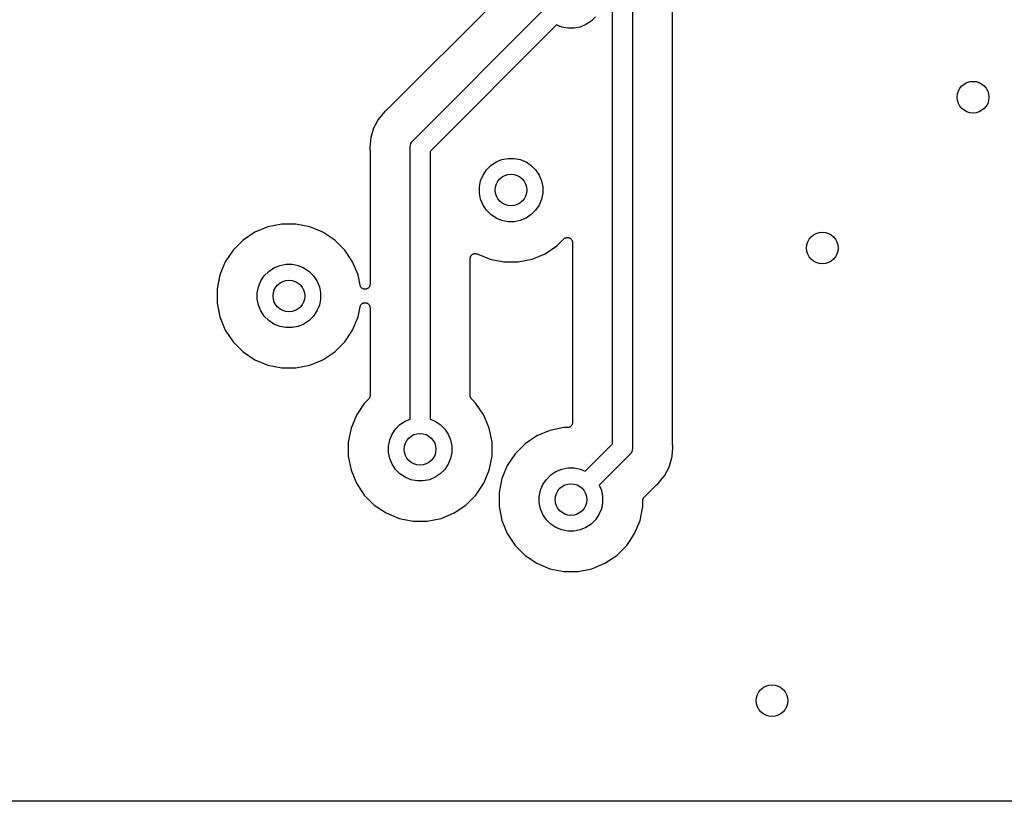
# Model space of a CAD drawing. Extents: x 1 to 139, y -76 to -1.
# Tile 12 of 20: x 50 to 63, y -76 to -66. Entities that reach past the tile are written whole.
import ezdxf

# ---------------------------------------------------------------- set-up
doc = ezdxf.new("R2010")
doc.units = 0
doc.header["$MEASUREMENT"] = 0
doc.layers.add('BLACK', color=7, linetype='CONTINUOUS')

msp = doc.modelspace()

# ---------------------------------------------------------------- linework, layer by layer
at = {"layer": 'BLACK', "linetype": 'CONTINUOUS'}
for p, q in [((57.927, -60.6531), (57.927, -71.0969)), ((58.435, -71.0688), (58.435, -60.6812)), ((57.677, -71.0512), (57.677, -60.6988)), ((56.2234, -65.4364), (54.8216, -66.8382)), ((55.161, -67.2173), (56.7921, -65.5861)), ((57.4607, -65.66), (57.405, -65.7157)), ((56.9689, -65.7629), (55.37, -67.3618)), ((57.0333, -65.7896), (56.9689, -65.7629)), ((57.1106, -65.805), (57.0333, -65.7896)), ((57.2667, -65.7896), (57.1894, -65.805)), ((57.3395, -65.7595), (57.2667, -65.7896)), ((57.405, -65.7157), (57.3395, -65.7595)), ((57.1894, -65.805), (57.1106, -65.805)), ((54.7952, -66.8602), (54.7161, -66.9566)), ((54.817, -66.8424), (54.7952, -66.8602)), ((54.8189, -66.8405), (54.817, -66.8424)), ((54.821, -66.8388), (54.8189, -66.8405)), ((54.8216, -66.8382), (54.821, -66.8388)), ((54.6778, -67.0284), (54.6574, -67.0666)), ((54.7161, -66.9566), (54.6778, -67.0284)), ((54.6778, -67.0284), (54.6778, -67.0284)), ((54.6574, -67.0666), (54.6212, -67.1859)), ((54.6212, -67.1859), (54.6089, -67.31)), ((55.12, -67.3039), (55.1218, -67.2855)), ((55.1218, -67.2855), (55.129, -67.2619)), ((55.129, -67.2619), (55.1406, -67.2402)), ((55.1406, -67.2402), (55.1562, -67.2212)), ((55.1562, -67.2212), (55.161, -67.2173)), ((54.6089, -67.31), (54.6117, -67.338)), ((54.6117, -67.338), (54.6118, -67.3389)), ((54.6118, -67.3389), (54.6117, -67.3416)), ((54.6117, -67.3416), (54.612, -67.3442)), ((54.612, -67.3442), (54.612, -69.0365)), ((55.1194, -67.31), (55.12, -67.3039)), ((55.12, -67.3161), (55.1194, -67.31)), ((55.12, -67.3039), (55.12, -67.3039)), ((55.12, -70.7388), (55.12, -67.3161)), ((55.37, -67.3618), (55.37, -70.7388)), ((56.1388, -67.5368), (56.2043, -67.493)), ((56.2043, -67.493), (56.2771, -67.4629)), ((56.2771, -67.4629), (56.3544, -67.4475)), ((56.3544, -67.4475), (56.4332, -67.4475)), ((56.4332, -67.4475), (56.5105, -67.4629)), ((56.5105, -67.4629), (56.5833, -67.493)), ((56.5833, -67.493), (56.6488, -67.5368)), ((56.0092, -67.7308), (56.0393, -67.658)), ((56.0393, -67.658), (56.0831, -67.5925)), ((56.0831, -67.5925), (56.1388, -67.5368)), ((56.6488, -67.5368), (56.7045, -67.5925)), ((56.7045, -67.5925), (56.7483, -67.658)), ((56.7483, -67.658), (56.7784, -67.7308)), ((55.9938, -67.8081), (56.0092, -67.7308)), ((56.7784, -67.7308), (56.7938, -67.8081)), ((55.9938, -67.8869), (55.9938, -67.8081)), ((56.0092, -67.9642), (55.9938, -67.8869)), ((56.7938, -67.8869), (56.7784, -67.9642)), ((56.7938, -67.8081), (56.7938, -67.8869)), ((56.0393, -68.037), (56.0092, -67.9642)), ((56.7784, -67.9642), (56.7483, -68.037)), ((56.0831, -68.1025), (56.0393, -68.037)), ((56.1388, -68.1582), (56.0831, -68.1025)), ((56.7045, -68.1025), (56.6488, -68.1582)), ((56.7483, -68.037), (56.7045, -68.1025)), ((53.4981, -68.277), (53.3226, -68.3119)), ((53.6769, -68.277), (53.4981, -68.277)), ((53.8524, -68.3119), (53.6769, -68.277)), ((56.2043, -68.202), (56.1388, -68.1582)), ((56.2771, -68.2321), (56.2043, -68.202)), ((56.3544, -68.2475), (56.2771, -68.2321)), ((56.4332, -68.2475), (56.3544, -68.2475)), ((56.5105, -68.2321), (56.4332, -68.2475)), ((56.5833, -68.202), (56.5105, -68.2321)), ((56.6488, -68.1582), (56.5833, -68.202)), ((53.1574, -68.3803), (53.0087, -68.4797)), ((53.3226, -68.3119), (53.1574, -68.3803)), ((54.0176, -68.3803), (53.8524, -68.3119)), ((54.1663, -68.4797), (54.0176, -68.3803)), ((53.0087, -68.4797), (52.8822, -68.6062)), ((54.2928, -68.6062), (54.1663, -68.4797)), ((56.9726, -68.5528), (57.0606, -68.4648)), ((57.0606, -68.4648), (57.0611, -68.4643)), ((57.0611, -68.4643), (57.0612, -68.4642)), ((57.0611, -68.4643), (57.0611, -68.4643)), ((57.0611, -68.4643), (57.0611, -68.4643)), ((57.0612, -68.4642), (57.0659, -68.4604)), ((57.0659, -68.4604), (57.0707, -68.4566)), ((57.0707, -68.4566), (57.0708, -68.4565)), ((57.0708, -68.4565), (57.0709, -68.4565)), ((57.0709, -68.4565), (57.0761, -68.4537)), ((57.0761, -68.4537), (57.0817, -68.4508)), ((57.0817, -68.4508), (57.0818, -68.4508)), ((57.0818, -68.4508), (57.0819, -68.4508)), ((57.0819, -68.4508), (57.0877, -68.4491)), ((57.0877, -68.4491), (57.0936, -68.4473)), ((57.0936, -68.4473), (57.0937, -68.4473)), ((57.0937, -68.4473), (57.0938, -68.4473)), ((57.0938, -68.4473), (57.0999, -68.4468)), ((57.0999, -68.4468), (57.1059, -68.4462)), ((57.1059, -68.4462), (57.1061, -68.4462)), ((57.1061, -68.4462), (57.1062, -68.4462)), ((57.1062, -68.4462), (57.1122, -68.4469)), ((57.1122, -68.4469), (57.1183, -68.4475)), ((57.1183, -68.4475), (57.1184, -68.4475)), ((57.1184, -68.4475), (57.1185, -68.4476)), ((57.1185, -68.4476), (57.1244, -68.4494)), ((57.1244, -68.4494), (57.1301, -68.4512)), ((57.1301, -68.4512), (57.1302, -68.4512)), ((57.1302, -68.4512), (57.1303, -68.4513)), ((57.1303, -68.4513), (57.1356, -68.4541)), ((57.1356, -68.4541), (57.141, -68.4571)), ((57.141, -68.4571), (57.1411, -68.4571)), ((57.1411, -68.4571), (57.1412, -68.4572)), ((57.1412, -68.4572), (57.1457, -68.4609)), ((57.1457, -68.4609), (57.1506, -68.465)), ((57.1506, -68.465), (57.1506, -68.4651)), ((57.1506, -68.4651), (57.1507, -68.4651)), ((57.1507, -68.4651), (57.1545, -68.4698)), ((57.1545, -68.4698), (57.1584, -68.4746)), ((57.1584, -68.4746), (57.1584, -68.4747)), ((57.1584, -68.4747), (57.1585, -68.4748)), ((57.1585, -68.4748), (57.1613, -68.48)), ((57.1613, -68.48), (57.1642, -68.4855)), ((57.1642, -68.4855), (57.1642, -68.4856)), ((57.1642, -68.4856), (57.1643, -68.4857)), ((57.1643, -68.4857), (57.166, -68.4913)), ((57.166, -68.4913), (57.1678, -68.4974)), ((57.1678, -68.4974), (57.1678, -68.4975)), ((57.1678, -68.4975), (57.1678, -68.4976)), ((57.1678, -68.4976), (57.1684, -68.5033)), ((57.1684, -68.5033), (57.169, -68.5097)), ((57.169, -68.5097), (57.169, -70.7835)), ((52.8822, -68.6062), (52.7828, -68.7549)), ((54.3922, -68.7549), (54.2928, -68.6062)), ((55.9121, -68.6558), (55.9174, -68.6529)), ((55.9174, -68.6529), (55.9176, -68.6529)), ((55.9176, -68.6529), (55.9177, -68.6528)), ((55.9177, -68.6528), (55.9235, -68.6511)), ((55.9235, -68.6511), (55.9293, -68.6494)), ((55.9293, -68.6494), (55.9294, -68.6494)), ((55.9294, -68.6494), (55.9296, -68.6493)), ((55.9296, -68.6493), (55.9355, -68.6488)), ((55.9355, -68.6488), (55.9416, -68.6482)), ((55.9416, -68.6482), (55.9418, -68.6482)), ((55.9418, -68.6482), (55.9419, -68.6482)), ((55.9419, -68.6482), (55.9479, -68.6488)), ((55.9479, -68.6488), (55.9539, -68.6494)), ((55.9539, -68.6494), (55.9541, -68.6495)), ((55.9541, -68.6495), (55.9543, -68.6495)), ((55.9543, -68.6495), (55.96, -68.6513)), ((55.96, -68.6513), (55.9658, -68.653)), ((55.9658, -68.653), (56.1289, -68.7206)), ((56.6587, -68.7206), (56.8239, -68.6522)), ((56.8239, -68.6522), (56.9726, -68.5528)), ((52.7828, -68.7549), (52.7144, -68.9201)), ((54.4606, -68.9201), (54.3922, -68.7549)), ((55.878, -68.7108), (55.8787, -68.7049)), ((55.878, -68.7111), (55.878, -68.7108)), ((55.878, -68.7112), (55.878, -68.7111)), ((55.878, -68.7111), (55.878, -68.7111)), ((55.878, -68.7117), (55.878, -68.7112)), ((55.878, -70.4426), (55.878, -68.7117)), ((55.8787, -68.7049), (55.8793, -68.6988)), ((55.8793, -68.6988), (55.8794, -68.6987)), ((55.8794, -68.6985), (55.8812, -68.6928)), ((55.8794, -68.6987), (55.8794, -68.6985)), ((55.8812, -68.6928), (55.883, -68.687)), ((55.883, -68.687), (55.8831, -68.6868)), ((55.8831, -68.6867), (55.8861, -68.6812)), ((55.8831, -68.6868), (55.8831, -68.6867)), ((55.8861, -68.6812), (55.8889, -68.6761)), ((55.8889, -68.6761), (55.889, -68.676)), ((55.889, -68.676), (55.8891, -68.6758)), ((55.8891, -68.6758), (55.893, -68.6711)), ((55.893, -68.6711), (55.8968, -68.6666)), ((55.8968, -68.6666), (55.897, -68.6665)), ((55.897, -68.6665), (55.8971, -68.6663)), ((55.8971, -68.6663), (55.9019, -68.6625)), ((55.9019, -68.6625), (55.9065, -68.6587)), ((55.9065, -68.6587), (55.9066, -68.6587)), ((55.9066, -68.6587), (55.9067, -68.6586)), ((55.9067, -68.6586), (55.9121, -68.6558)), ((56.1289, -68.7206), (56.3044, -68.7555)), ((56.3044, -68.7555), (56.4832, -68.7555)), ((56.4832, -68.7555), (56.6587, -68.7206)), ((53.2768, -68.93), (53.3325, -68.8743)), ((53.3325, -68.8743), (53.398, -68.8305)), ((53.398, -68.8305), (53.4708, -68.8004)), ((53.4708, -68.8004), (53.5481, -68.785)), ((53.5481, -68.785), (53.6269, -68.785)), ((53.6269, -68.785), (53.7042, -68.8004)), ((53.7042, -68.8004), (53.777, -68.8305)), ((53.777, -68.8305), (53.8425, -68.8743)), ((53.8425, -68.8743), (53.8982, -68.93)), ((52.7144, -68.9201), (52.6795, -69.0956)), ((53.2029, -69.0683), (53.233, -68.9955)), ((53.233, -68.9955), (53.2768, -68.93)), ((53.8982, -68.93), (53.942, -68.9955)), ((53.942, -68.9955), (53.9721, -69.0683)), ((54.4862, -69.0489), (54.4606, -68.9201)), ((52.6795, -69.0956), (52.6795, -69.2744)), ((53.1875, -69.1456), (53.2029, -69.0683)), ((53.1875, -69.2244), (53.1875, -69.1456)), ((53.9721, -69.0683), (53.9875, -69.1456)), ((53.9875, -69.1456), (53.9875, -69.2244)), ((54.4879, -69.0546), (54.4862, -69.0489)), ((54.4898, -69.0607), (54.4879, -69.0546)), ((54.4898, -69.0608), (54.4898, -69.0607)), ((54.4928, -69.0663), (54.4898, -69.0608)), ((54.4898, -69.0608), (54.4898, -69.0608)), ((54.4956, -69.0717), (54.4928, -69.0663)), ((54.4993, -69.0762), (54.4956, -69.0717)), ((54.4956, -69.0717), (54.4956, -69.0717)), ((54.4956, -69.0717), (54.4956, -69.0717)), ((54.5034, -69.0813), (54.4993, -69.0762)), ((54.5035, -69.0813), (54.5034, -69.0813)), ((54.5078, -69.0849), (54.5035, -69.0813)), ((54.5035, -69.0813), (54.5035, -69.0813)), ((54.513, -69.0892), (54.5078, -69.0849)), ((54.519, -69.0924), (54.513, -69.0892)), ((54.513, -69.0892), (54.513, -69.0892)), ((54.513, -69.0892), (54.513, -69.0892)), ((54.5239, -69.0951), (54.519, -69.0924)), ((54.5303, -69.097), (54.5239, -69.0951)), ((54.5239, -69.0951), (54.5239, -69.0951)), ((54.5239, -69.0951), (54.5239, -69.0951)), ((54.5357, -69.0987), (54.5303, -69.097)), ((54.5358, -69.0987), (54.5357, -69.0987)), ((54.5423, -69.0994), (54.5358, -69.0987)), ((54.5358, -69.0987), (54.5358, -69.0987)), ((54.5481, -69.1), (54.5423, -69.0994)), ((54.5548, -69.0994), (54.5481, -69.1)), ((54.5481, -69.1), (54.5481, -69.1)), ((54.5481, -69.1), (54.5481, -69.1)), ((54.5604, -69.0989), (54.5548, -69.0994)), ((54.5605, -69.0989), (54.5604, -69.0989)), ((54.5604, -69.0989), (54.5604, -69.0989)), ((54.5666, -69.0971), (54.5605, -69.0989)), ((54.5723, -69.0954), (54.5666, -69.0971)), ((54.5775, -69.0927), (54.5723, -69.0954)), ((54.5723, -69.0954), (54.5723, -69.0954)), ((54.5723, -69.0954), (54.5723, -69.0954)), ((54.5833, -69.0897), (54.5775, -69.0927)), ((54.5885, -69.0855), (54.5833, -69.0896)), ((54.5833, -69.0896), (54.5833, -69.0896)), ((54.5833, -69.0896), (54.5833, -69.0897)), ((54.5929, -69.0819), (54.5885, -69.0855)), ((54.593, -69.0819), (54.5929, -69.0819)), ((54.5929, -69.0819), (54.5929, -69.0819)), ((54.5971, -69.0769), (54.593, -69.0819)), ((54.6009, -69.0724), (54.5971, -69.0769)), ((54.604, -69.0668), (54.6009, -69.0724)), ((54.6009, -69.0724), (54.6009, -69.0724)), ((54.6009, -69.0724), (54.6009, -69.0724)), ((54.6069, -69.0615), (54.604, -69.0668)), ((54.6089, -69.055), (54.6069, -69.0615)), ((54.6069, -69.0615), (54.6069, -69.0615)), ((54.6069, -69.0615), (54.6069, -69.0615)), ((54.6106, -69.0497), (54.6089, -69.055)), ((54.6114, -69.0431), (54.6106, -69.0497)), ((54.6106, -69.0497), (54.6106, -69.0497)), ((54.6106, -69.0497), (54.6106, -69.0497)), ((54.612, -69.0374), (54.6114, -69.0431)), ((54.612, -69.0365), (54.612, -69.0374)), ((52.6795, -69.2744), (52.7144, -69.4499)), ((53.2029, -69.3017), (53.1875, -69.2244)), ((53.9875, -69.2244), (53.9721, -69.3017)), ((54.5192, -69.2775), (54.5247, -69.2746)), ((54.5247, -69.2746), (54.5247, -69.2746)), ((54.5247, -69.2746), (54.5248, -69.2746)), ((54.5248, -69.2746), (54.5312, -69.2727)), ((54.5312, -69.2727), (54.5366, -69.2711)), ((54.5366, -69.2711), (54.5366, -69.2711)), ((54.5366, -69.2711), (54.5367, -69.2711)), ((54.5367, -69.2711), (54.5434, -69.2705)), ((54.5434, -69.2705), (54.5489, -69.27)), ((54.5489, -69.27), (54.549, -69.27)), ((54.549, -69.27), (54.549, -69.27)), ((54.549, -69.27), (54.5549, -69.2706)), ((54.5549, -69.2706), (54.5613, -69.2713)), ((54.5613, -69.2713), (54.5613, -69.2713)), ((54.5613, -69.2713), (54.5613, -69.2713)), ((54.5613, -69.2713), (54.5669, -69.273)), ((54.5669, -69.273), (54.5731, -69.2749)), ((54.5731, -69.2749), (54.5731, -69.2749)), ((54.5731, -69.2749), (54.5732, -69.275)), ((54.5732, -69.275), (54.5782, -69.2777)), ((53.233, -69.3745), (53.2029, -69.3017)), ((53.2768, -69.44), (53.233, -69.3745)), ((53.942, -69.3745), (53.8982, -69.44)), ((53.9721, -69.3017), (53.942, -69.3745)), ((54.4606, -69.4499), (54.4862, -69.3211)), ((54.4862, -69.3211), (54.4864, -69.3202)), ((54.4864, -69.3202), (54.4884, -69.314)), ((54.4884, -69.314), (54.4901, -69.3085)), ((54.4901, -69.3085), (54.4901, -69.3084)), ((54.4901, -69.3084), (54.4902, -69.3084)), ((54.4902, -69.3084), (54.493, -69.3033)), ((54.493, -69.3033), (54.4961, -69.2976)), ((54.4961, -69.2975), (54.4999, -69.2931)), ((54.4961, -69.2976), (54.4961, -69.2975)), ((54.4961, -69.2976), (54.4961, -69.2976)), ((54.4999, -69.2931), (54.5041, -69.2881)), ((54.5041, -69.2881), (54.5088, -69.2843)), ((54.5041, -69.2881), (54.5041, -69.2881)), ((54.5041, -69.2881), (54.5041, -69.2881)), ((54.5088, -69.2843), (54.5137, -69.2803)), ((54.5137, -69.2803), (54.5138, -69.2803)), ((54.5138, -69.2803), (54.5192, -69.2775)), ((54.5138, -69.2803), (54.5138, -69.2803)), ((54.5782, -69.2777), (54.584, -69.2808)), ((54.584, -69.2808), (54.584, -69.2808)), ((54.584, -69.2808), (54.5841, -69.2809)), ((54.5841, -69.2809), (54.5879, -69.284)), ((54.5879, -69.284), (54.5936, -69.2887)), ((54.5936, -69.2887), (54.5936, -69.2887)), ((54.5936, -69.2887), (54.5936, -69.2888)), ((54.5936, -69.2888), (54.5977, -69.2938)), ((54.5977, -69.2938), (54.6014, -69.2983)), ((54.6014, -69.2983), (54.6014, -69.2984)), ((54.6014, -69.2984), (54.6014, -69.2984)), ((54.6014, -69.2984), (54.6041, -69.3034)), ((54.6041, -69.3034), (54.6072, -69.3093)), ((54.6072, -69.3093), (54.6072, -69.3093)), ((54.6072, -69.3093), (54.6072, -69.3093)), ((54.6072, -69.3093), (54.6088, -69.3145)), ((54.6088, -69.3145), (54.6108, -69.3211)), ((54.6108, -69.3211), (54.6108, -69.3212)), ((54.6108, -69.3212), (54.6108, -69.3212)), ((54.6108, -69.3212), (54.6114, -69.3274)), ((54.6114, -69.3274), (54.612, -69.3335)), ((54.612, -69.3335), (54.612, -70.4426)), ((52.7144, -69.4499), (52.7828, -69.6151)), ((53.3325, -69.4957), (53.2768, -69.44)), ((53.398, -69.5395), (53.3325, -69.4957)), ((53.8425, -69.4957), (53.777, -69.5395)), ((53.8982, -69.44), (53.8425, -69.4957)), ((54.3922, -69.6151), (54.4606, -69.4499)), ((52.7828, -69.6151), (52.8822, -69.7638)), ((53.4708, -69.5696), (53.398, -69.5395)), ((53.5481, -69.585), (53.4708, -69.5696)), ((53.6269, -69.585), (53.5481, -69.585)), ((53.7042, -69.5696), (53.6269, -69.585)), ((53.777, -69.5395), (53.7042, -69.5696)), ((54.2928, -69.7638), (54.3922, -69.6151)), ((52.8822, -69.7638), (53.0087, -69.8903)), ((54.1663, -69.8903), (54.2928, -69.7638)), ((53.0087, -69.8903), (53.1574, -69.9897)), ((54.0176, -69.9897), (54.1663, -69.8903)), ((53.1574, -69.9897), (53.3226, -70.0581)), ((53.8524, -70.0581), (54.0176, -69.9897)), ((53.3226, -70.0581), (53.4981, -70.093)), ((53.4981, -70.093), (53.6769, -70.093)), ((53.6769, -70.093), (53.8524, -70.0581)), ((54.5934, -70.4875), (54.5397, -70.5412)), ((54.5971, -70.483), (54.5934, -70.4875)), ((54.6009, -70.4785), (54.5971, -70.483)), ((54.6011, -70.4782), (54.6009, -70.4785)), ((54.6013, -70.4779), (54.6011, -70.4782)), ((54.6041, -70.4727), (54.6013, -70.4779)), ((54.6069, -70.4676), (54.6041, -70.4727)), ((54.607, -70.4673), (54.6069, -70.4676)), ((54.6071, -70.467), (54.607, -70.4673)), ((54.6088, -70.4614), (54.6071, -70.467)), ((54.6106, -70.4558), (54.6088, -70.4614)), ((54.6107, -70.4551), (54.6106, -70.4555)), ((54.6106, -70.4555), (54.6106, -70.4558)), ((54.6113, -70.4493), (54.6107, -70.4551)), ((54.612, -70.4435), (54.6113, -70.4493)), ((54.612, -70.4426), (54.612, -70.4428)), ((54.612, -70.4428), (54.612, -70.4428)), ((54.612, -70.4428), (54.612, -70.4428)), ((54.612, -70.4428), (54.612, -70.4435)), ((55.8786, -70.4484), (55.878, -70.4426)), ((55.8791, -70.4543), (55.8786, -70.4484)), ((55.8792, -70.4546), (55.8791, -70.4543)), ((55.8792, -70.4549), (55.8792, -70.4546)), ((55.8809, -70.4606), (55.8792, -70.4549)), ((55.8825, -70.4662), (55.8809, -70.4606)), ((55.8827, -70.4665), (55.8825, -70.4662)), ((55.8828, -70.4668), (55.8827, -70.4665)), ((55.8855, -70.472), (55.8828, -70.4668)), ((55.8882, -70.4772), (55.8855, -70.472)), ((55.8885, -70.4774), (55.8882, -70.4772)), ((55.8886, -70.4777), (55.8885, -70.4774)), ((55.8923, -70.4823), (55.8886, -70.4777)), ((55.896, -70.4869), (55.8923, -70.4823)), ((55.8964, -70.4873), (55.896, -70.4869)), ((55.8965, -70.4873), (55.8964, -70.4873)), ((55.8964, -70.4873), (55.8964, -70.4873)), ((55.8966, -70.4875), (55.8965, -70.4873)), ((55.9503, -70.5412), (55.8966, -70.4875)), ((54.5397, -70.5412), (54.4403, -70.6899)), ((56.0497, -70.6899), (55.9503, -70.5412)), ((54.4403, -70.6899), (54.3719, -70.8551)), ((54.99, -70.8093), (55.0555, -70.7655)), ((55.0555, -70.7655), (55.12, -70.7388)), ((55.37, -70.7388), (55.4345, -70.7655)), ((55.4345, -70.7655), (55.5, -70.8093)), ((56.1181, -70.8551), (56.0497, -70.6899)), ((54.3719, -70.8551), (54.337, -71.0306)), ((54.8905, -70.9305), (54.9343, -70.865)), ((54.9343, -70.865), (54.99, -70.8093)), ((55.5, -70.8093), (55.5557, -70.865)), ((55.5557, -70.865), (55.5995, -70.9305)), ((56.153, -71.0306), (56.1181, -70.8551)), ((56.8851, -70.8819), (56.7199, -70.9503)), ((57.0606, -70.847), (56.8851, -70.8819)), ((57.1055, -70.847), (57.0606, -70.847)), ((57.1115, -70.8464), (57.1055, -70.847)), ((57.1174, -70.8459), (57.1115, -70.8464)), ((57.1176, -70.8458), (57.1174, -70.8459)), ((57.1178, -70.8458), (57.1176, -70.8458)), ((57.1236, -70.844), (57.1178, -70.8458)), ((57.1293, -70.8424), (57.1236, -70.844)), ((57.1295, -70.8423), (57.1293, -70.8424)), ((57.1297, -70.8422), (57.1295, -70.8423)), ((57.1349, -70.8394), (57.1297, -70.8422)), ((57.1403, -70.8366), (57.1349, -70.8394)), ((57.1404, -70.8365), (57.1403, -70.8366)), ((57.1406, -70.8364), (57.1404, -70.8365)), ((57.1453, -70.8326), (57.1406, -70.8364)), ((57.1499, -70.8289), (57.1453, -70.8326)), ((57.1501, -70.8287), (57.1499, -70.8289)), ((57.1502, -70.8286), (57.1501, -70.8287)), ((57.1541, -70.824), (57.1502, -70.8286)), ((57.1579, -70.8194), (57.1541, -70.824)), ((57.158, -70.8192), (57.1579, -70.8194)), ((57.1581, -70.819), (57.158, -70.8192)), ((57.161, -70.8137), (57.1581, -70.819)), ((57.1639, -70.8085), (57.161, -70.8137)), ((57.164, -70.8081), (57.1639, -70.8083)), ((57.1639, -70.8083), (57.1639, -70.8085)), ((57.1658, -70.8024), (57.164, -70.8081)), ((57.1676, -70.7967), (57.1658, -70.8024)), ((57.1677, -70.7963), (57.1676, -70.7965)), ((57.1676, -70.7965), (57.1676, -70.7967)), ((57.1683, -70.7904), (57.1677, -70.7963)), ((57.169, -70.7844), (57.1683, -70.7904)), ((57.169, -70.7835), (57.169, -70.7839)), ((57.169, -70.7839), (57.169, -70.7839)), ((57.169, -70.7839), (57.169, -70.7839)), ((57.169, -70.7839), (57.169, -70.7844)), ((54.845, -71.0806), (54.8604, -71.0033)), ((54.8604, -71.0033), (54.8905, -70.9305)), ((55.5995, -70.9305), (55.6296, -71.0033)), ((55.6296, -71.0033), (55.645, -71.0806)), ((56.7199, -70.9503), (56.5712, -71.0497)), ((54.337, -71.0306), (54.337, -71.2094)), ((54.845, -71.1594), (54.845, -71.0806)), ((55.645, -71.0806), (55.645, -71.1594)), ((56.153, -71.2094), (56.153, -71.0306)), ((56.5712, -71.0497), (56.4447, -71.1762)), ((57.3311, -71.3971), (57.677, -71.0512)), ((57.9252, -71.1275), (57.918, -71.1511)), ((57.927, -71.1091), (57.9252, -71.1275)), ((57.927, -71.0969), (57.9276, -71.103)), ((57.9276, -71.103), (57.927, -71.1091)), ((57.927, -71.1091), (57.927, -71.1091)), ((58.4276, -71.2094), (58.4381, -71.103)), ((58.4353, -71.0714), (58.435, -71.0688)), ((58.4352, -71.0741), (58.4353, -71.0714)), ((58.4353, -71.075), (58.4352, -71.0741)), ((58.4381, -71.103), (58.4353, -71.075)), ((54.337, -71.2094), (54.3719, -71.3849)), ((54.8604, -71.2367), (54.845, -71.1594)), ((54.8905, -71.3095), (54.8604, -71.2367)), ((55.6296, -71.2367), (55.5995, -71.3095)), ((55.645, -71.1594), (55.6296, -71.2367)), ((56.1181, -71.3849), (56.153, -71.2094)), ((56.4447, -71.1762), (56.3453, -71.3249)), ((57.8861, -71.1957), (57.5079, -71.5739)), ((57.8908, -71.1918), (57.8861, -71.1957)), ((57.8947, -71.1871), (57.8908, -71.1918)), ((57.9064, -71.1728), (57.8947, -71.1871)), ((57.8947, -71.1871), (57.8947, -71.1871)), ((57.9072, -71.1714), (57.9064, -71.1728)), ((57.918, -71.1511), (57.9072, -71.1714)), ((58.3896, -71.3464), (58.4258, -71.2271)), ((58.4258, -71.2271), (58.4276, -71.2095)), ((58.4276, -71.2095), (58.4276, -71.2094)), ((54.3719, -71.3849), (54.4403, -71.5501)), ((54.9343, -71.375), (54.8905, -71.3095)), ((54.99, -71.4307), (54.9343, -71.375)), ((55.5557, -71.375), (55.5, -71.4307)), ((55.5995, -71.3095), (55.5557, -71.375)), ((56.0497, -71.5501), (56.1181, -71.3849)), ((56.3453, -71.3249), (56.2769, -71.4901)), ((56.9605, -71.4005), (57.0333, -71.3704)), ((57.0333, -71.3704), (57.1106, -71.355)), ((57.1106, -71.355), (57.1894, -71.355)), ((57.1894, -71.355), (57.2667, -71.3704)), ((57.2667, -71.3704), (57.3311, -71.3971)), ((58.3309, -71.4564), (58.3896, -71.3464)), ((55.0555, -71.4745), (54.99, -71.4307)), ((55.1283, -71.5046), (55.0555, -71.4745)), ((55.2056, -71.52), (55.1283, -71.5046)), ((55.3617, -71.5046), (55.2844, -71.52)), ((55.4345, -71.4745), (55.3617, -71.5046)), ((55.5, -71.4307), (55.4345, -71.4745)), ((56.2769, -71.4901), (56.242, -71.6656)), ((56.7955, -71.5655), (56.8393, -71.5)), ((56.8393, -71.5), (56.895, -71.4443)), ((56.895, -71.4443), (56.9605, -71.4005)), ((58.2696, -71.531), (58.3026, -71.4908)), ((58.3026, -71.4908), (58.3309, -71.4564)), ((54.4403, -71.5501), (54.5397, -71.6988)), ((55.2844, -71.52), (55.2056, -71.52)), ((55.9503, -71.6988), (56.0497, -71.5501)), ((56.75, -71.7156), (56.7654, -71.6383)), ((56.7654, -71.6383), (56.7955, -71.5655)), ((57.5079, -71.5739), (57.5346, -71.6383)), ((57.5346, -71.6383), (57.55, -71.7156)), ((58.0766, -71.7236), (58.2254, -71.5748)), ((58.2254, -71.5748), (58.226, -71.5742)), ((58.226, -71.5742), (58.2281, -71.5725)), ((58.2281, -71.5725), (58.23, -71.5706)), ((58.23, -71.5706), (58.2518, -71.5528)), ((58.2518, -71.5528), (58.2696, -71.531)), ((58.2696, -71.531), (58.2696, -71.531)), ((54.5397, -71.6988), (54.6662, -71.8253)), ((55.8238, -71.8253), (55.9503, -71.6988)), ((56.242, -71.6656), (56.242, -71.8444)), ((56.75, -71.7944), (56.75, -71.7156)), ((57.55, -71.7156), (57.55, -71.7944)), ((58.058, -71.7676), (58.0587, -71.7618)), ((58.0587, -71.7618), (58.0593, -71.7559)), ((58.0593, -71.7559), (58.0594, -71.7556)), ((58.0594, -71.7553), (58.0612, -71.7497)), ((58.0594, -71.7556), (58.0594, -71.7553)), ((58.0612, -71.7497), (58.0629, -71.7441)), ((58.0629, -71.7441), (58.063, -71.7438)), ((58.063, -71.7438), (58.0631, -71.7435)), ((58.0631, -71.7435), (58.0659, -71.7384)), ((58.0659, -71.7384), (58.0687, -71.7332)), ((58.0687, -71.7332), (58.0689, -71.7329)), ((58.0689, -71.7329), (58.0691, -71.7326)), ((58.0691, -71.7326), (58.0729, -71.7281)), ((58.0729, -71.7281), (58.0766, -71.7236)), ((54.6662, -71.8253), (54.8149, -71.9247)), ((55.6751, -71.9247), (55.8238, -71.8253)), ((56.242, -71.8444), (56.2769, -72.0199)), ((56.7654, -71.8717), (56.75, -71.7944)), ((56.7955, -71.9445), (56.7654, -71.8717)), ((57.5346, -71.8717), (57.5045, -71.9445)), ((57.55, -71.7944), (57.5346, -71.8717)), ((58.0231, -72.0199), (58.058, -71.8444)), ((58.058, -71.7683), (58.058, -71.7676)), ((58.058, -71.7685), (58.058, -71.7683)), ((58.058, -71.7683), (58.058, -71.7683)), ((58.058, -71.7683), (58.058, -71.7683)), ((58.058, -71.8444), (58.058, -71.7685)), ((54.8149, -71.9247), (54.9801, -71.9931)), ((54.9801, -71.9931), (55.1556, -72.028)), ((55.3344, -72.028), (55.5099, -71.9931)), ((55.5099, -71.9931), (55.6751, -71.9247)), ((56.8393, -72.01), (56.7955, -71.9445)), ((56.895, -72.0657), (56.8393, -72.01)), ((57.4607, -72.01), (57.405, -72.0657)), ((57.5045, -71.9445), (57.4607, -72.01)), ((55.1556, -72.028), (55.3344, -72.028)), ((56.2769, -72.0199), (56.3453, -72.1851)), ((56.9605, -72.1095), (56.895, -72.0657)), ((57.0333, -72.1396), (56.9605, -72.1095)), ((57.3395, -72.1095), (57.2667, -72.1396)), ((57.405, -72.0657), (57.3395, -72.1095)), ((57.9547, -72.1851), (58.0231, -72.0199)), ((56.3453, -72.1851), (56.4447, -72.3338)), ((57.1106, -72.155), (57.0333, -72.1396)), ((57.1894, -72.155), (57.1106, -72.155)), ((57.2667, -72.1396), (57.1894, -72.155)), ((57.8553, -72.3338), (57.9053, -72.259)), ((57.9053, -72.259), (57.9547, -72.1851)), ((57.9053, -72.259), (57.9053, -72.259)), ((56.4447, -72.3338), (56.5712, -72.4603)), ((57.7288, -72.4603), (57.8553, -72.3338)), ((56.5712, -72.4603), (56.7199, -72.5597)), ((57.5801, -72.5597), (57.7288, -72.4603)), ((56.7199, -72.5597), (56.8851, -72.6281)), ((56.8851, -72.6281), (57.0606, -72.663)), ((57.2394, -72.663), (57.4149, -72.6281)), ((57.4149, -72.6281), (57.5801, -72.5597)), ((57.0606, -72.663), (57.2394, -72.663)), ((133.538, -75.565), (6.16231, -75.565))]:
    msp.add_line(p, q, dxfattribs=at)
at = {"layer": 'BLACK'}
for centre in [(62.23, -66.675), (56.3938, -67.8475), (60.325, -68.58), (53.5875, -69.185), (55.245, -71.12), (57.15, -71.755), (59.69, -74.295)]:
    msp.add_circle(centre, 0.2, dxfattribs=at)

doc.saveas('drawing.dxf')
